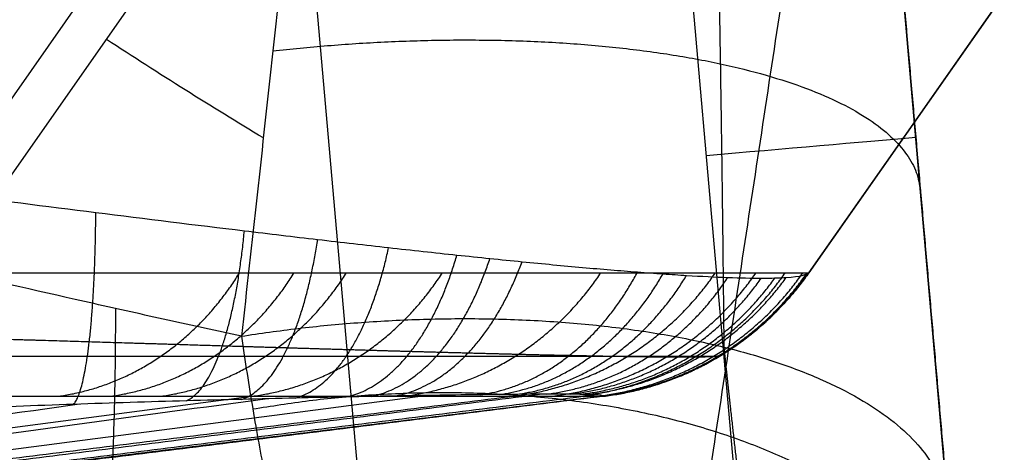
# Model space of a CAD drawing. Header units: millimetres. Extents: x -249 to 249, y -500 to 303.
# Tile 171 of 174: x 136 to 170, y 36 to 50. Entities that reach past the tile are written whole.
import ezdxf

# ---------------------------------------------------------------- set-up
doc = ezdxf.new("R2010")
doc.units = ezdxf.units.MM
doc.header["$MEASUREMENT"] = 0
doc.layers.add('Predefinito', color=7, linetype='Continuous', true_color=0x000000)

# ---------------------------------------------------------------- blocks, each defined once
blk = doc.blocks.new('FORMA50 LAVABO')
at = {"layer": 'Predefinito'}
for p, q in [((239.507, -2.132, -46.491), (163.024, -111.361, -46.491)), ((163.028, -111.356, 0), (239.507, -2.132, 0)), ((163.044, -111.333, -63.721), (239.507, -2.132, -92.981)), ((133.727, -108.663, -90.884), (207.219, -3.706, -119.007)), ((149.677, -140.436, -226.163), (138.665, -14.564, -215.151)), ((169.601, -140.436, -206.239), (158.589, -14.564, -195.227)), ((158.589, -14.564, -150.511), (169.601, -140.436, -150.511)), ((170, -145, -250), (163.362, -69.128, -250)), ((156.248, -69.751, -247), (162.831, -145, -247)), ((133.727, -111.251, -100.543), (145.903, -93.862, -105.202))]:
    blk.add_line(p, q, dxfattribs=at)
at = {"layer": 'Predefinito', "extrusion": (0.56024, 0.800106, -0.214388)}
blk.add_arc((-167.416, -61.742, 17.224), 40, 252.2196, 261.4627, dxfattribs=at)
at = {"layer": 'Predefinito', "extrusion": (-0.087156, 0.996195, 0)}
blk.add_arc((-149.574, -257, -120.874), 10, 90, 135.573, dxfattribs=at)
at = {"layer": 'Predefinito'}
for points, degree in [([(139.163, -4.785, 206.534), (130.32, -77.392, 194.978), (121.476, -150, 183.422)], 2), ([(176.891, -4.785, 175.306), (165.855, -77.392, 165.805), (154.82, -150, 156.304)], 2), ([(144.206, -115.547, 59.67), (88.94, -122.773, 40.63), (33.673, -130, 21.59)], 2), ([(153.044, -115.546, 30.545), (94.926, -122.773, 23.102), (36.808, -130, 15.658)], 2), ([(156.061, -115.545, 0.337), (97.486, -122.772, 4.802), (38.912, -130, 9.267)], 2), ([(150.108, -115.521, -76.813), (94.512, -122.761, -43.03), (38.916, -130, -9.248)], 2), ([(153.966, -115.478, -71.929), (96.555, -122.739, -40.081), (39.143, -130, -8.234)], 2), ([(155.826, -115.501, -66.277), (97.588, -122.75, -36.728), (39.351, -130, -7.179)], 2), ([(156.064, -115.547, -60.67), (97.803, -122.774, -33.356), (39.541, -130, -6.042)], 2), ([(156.066, -115.547, -15.294), (97.836, -122.774, -4.848), (39.606, -130, 5.599)], 2), ([(156.067, -115.549, -45.234), (98.002, -122.774, -23.748), (39.936, -130, -2.262)], 2), ([(156.068, -115.549, -30.292), (98.016, -122.774, -14.301), (39.964, -130, 1.69)], 2), ([(156.064, -115.547, -60.67), (156.041, -115.55, -61.681), (156.023, -115.544, -62.748), (156.012, -115.529, -63.87)], 3), ([(156.061, -115.545, 0.337), (156.061, -115.545, 0.225), (156.061, -115.545, 0.114), (156.061, -115.545, 0.002)], 3), ([(138.278, -115.816, -82.217), (88.33, -122.908, -46.739), (38.383, -130, -11.26)], 2), ([(144.661, -115.632, -80.324), (91.663, -122.816, -45.287), (38.665, -130, -10.249)], 2)]:
    blk.add_open_spline(points, degree=degree, dxfattribs=at)
for points, knots in [([(145.903, -93.862, -105.202), (145.551, -97.215, -104.304), (145.195, -100.546, -103.305), (144.484, -107.112, -101.123), (144.128, -110.347, -99.939), (143.775, -113.51, -98.672)], [-4.7413746, -4.7413746, -4.7413746, -4.7413746, -4.6174047, -4.6174047, -4.4934347, -4.4934347, -4.4934347, -4.4934347]), ([(133.727, -108.663, -90.884), (135.44, -108.882, -90.825), (137.143, -109.099, -90.644), (140.527, -109.524, -90.022), (142.208, -109.731, -89.581), (144.709, -110.033, -88.696), (145.543, -110.132, -88.362), (147.179, -110.322, -87.622), (147.982, -110.414, -87.216), (149.557, -110.59, -86.33), (150.329, -110.675, -85.85), (151.462, -110.795, -85.069), (151.835, -110.834, -84.798), (152.575, -110.91, -84.235), (152.94, -110.946, -83.942), (154.011, -111.052, -83.041), (154.694, -111.117, -82.407), (156.001, -111.233, -81.066), (156.624, -111.285, -80.359), (157.511, -111.353, -79.242), (157.799, -111.374, -78.858), (158.355, -111.413, -78.076), (158.622, -111.43, -77.679), (159.39, -111.477, -76.469), (159.857, -111.5, -75.637), (160.704, -111.531, -73.923), (161.083, -111.539, -73.042), (161.582, -111.539, -71.68), (161.737, -111.537, -71.219), (162.019, -111.529, -70.296), (162.147, -111.523, -69.833), (162.723, -111.484, -67.511), (162.981, -111.422, -65.628), (163.044, -111.333, -63.721)], [-0.04413738, -0.04413738, -0.04413738, -0.04413738, -0.03861958, -0.03861958, -0.03310177, -0.03310177, -0.03034286, -0.03034286, -0.02758396, -0.02758396, -0.02482686, -0.02482686, -0.02344832, -0.02344832, -0.02206977, -0.02206977, -0.0193116, -0.0193116, -0.01655343, -0.01655343, -0.01517398, -0.01517398, -0.01379452, -0.01379452, -0.01103562, -0.01103562, -0.00827671, -0.00827671, -0.00689726, -0.00689726, -0.00551781, -0.00551781, 0, 0, 0, 0]), ([(0, -111.361, 163.024), (2.667, -111.361, 163.024), (5.335, -111.361, 162.959), (10.663, -111.361, 162.697), (13.325, -111.361, 162.501), (21.288, -111.361, 161.716), (26.572, -111.361, 160.932), (34.421, -111.361, 159.371), (37.024, -111.361, 158.787), (42.199, -111.361, 157.49), (44.771, -111.361, 156.779), (49.876, -111.361, 155.23), (52.41, -111.361, 154.393), (57.433, -111.361, 152.596), (59.922, -111.361, 151.636), (67.313, -111.361, 148.574), (72.139, -111.361, 146.292), (79.192, -111.361, 142.522), (81.513, -111.36, 141.208), (86.086, -111.36, 138.468), (88.34, -111.36, 137.041), (92.776, -111.36, 134.078), (94.959, -111.36, 132.541), (99.247, -111.36, 129.361), (101.352, -111.36, 127.719), (107.541, -111.36, 122.64), (111.501, -111.36, 119.051), (117.162, -111.36, 113.39), (119.002, -111.36, 111.457), (122.585, -111.359, 107.505), (124.328, -111.359, 105.484), (127.713, -111.359, 101.36), (129.354, -111.359, 99.257), (132.532, -111.359, 94.972), (134.069, -111.359, 92.79), (137.033, -111.359, 88.354), (138.46, -111.359, 86.1), (141.203, -111.359, 81.524), (142.519, -111.359, 79.202), (146.291, -111.358, 72.145), (148.575, -111.358, 67.316), (151.637, -111.358, 59.923), (152.598, -111.358, 57.434), (154.395, -111.358, 52.41), (155.232, -111.358, 49.877), (156.781, -111.357, 44.771), (157.493, -111.357, 42.2), (158.789, -111.357, 37.025), (159.374, -111.357, 34.421), (160.935, -111.357, 26.572), (161.719, -111.357, 21.289), (162.504, -111.356, 13.325), (162.701, -111.356, 10.664), (162.963, -111.355, 5.335), (163.028, -111.355, 2.668), (163.028, -111.356, 0)], [0.2551664, 0.2551664, 0.2551664, 0.2551664, 0.2631339, 0.2631339, 0.2711014, 0.2711014, 0.2870363, 0.2870363, 0.2950038, 0.2950038, 0.3029713, 0.3029713, 0.3109388, 0.3109388, 0.3189063, 0.3189063, 0.3348321, 0.3348321, 0.3427951, 0.3427951, 0.350758, 0.350758, 0.35873, 0.35873, 0.3667021, 0.3667021, 0.3826462, 0.3826462, 0.3906136, 0.3906136, 0.3985811, 0.3985811, 0.4065486, 0.4065486, 0.4145161, 0.4145161, 0.4224836, 0.4224836, 0.4304511, 0.4304511, 0.446386, 0.446386, 0.4543535, 0.4543535, 0.462321, 0.462321, 0.4702885, 0.4702885, 0.478256, 0.478256, 0.4941909, 0.4941909, 0.5021584, 0.5021584, 0.5101259, 0.5101259, 0.5101259, 0.5101259]), ([(143.775, -113.51, -98.672), (142.943, -113.33, -98.936), (142.11, -113.149, -99.171), (140.441, -112.78, -99.587), (139.605, -112.594, -99.768), (137.092, -112.029, -100.233), (135.412, -111.643, -100.438), (133.727, -111.251, -100.543)], [0.04744047, 0.04744047, 0.04744047, 0.04744047, 0.05007132, 0.05007132, 0.05270217, 0.05270217, 0.05796387, 0.05796387, 0.05796387, 0.05796387]), ([(163.028, -111.356, 0), (163.026, -111.359, -10.62), (163.024, -111.361, -21.24), (163.024, -111.361, -37.17), (163.024, -111.361, -42.481), (163.025, -111.36, -50.446), (163.025, -111.36, -54.428), (163.025, -111.359, -58.411), (163.026, -111.359, -60.402), (163.025, -111.36, -61.066), (163.031, -111.352, -62.393), (163.036, -111.344, -63.057), (163.044, -111.333, -63.721)], [0, 0, 0, 0, 0.0318604, 0.0318604, 0.04779059, 0.04779059, 0.05575569, 0.05973824, 0.05973824, 0.06172952, 0.06172952, 0.06372079, 0.06372079, 0.06372079, 0.06372079]), ([(143.775, -113.51, -98.672), (143.9, -114.37, -98.277), (144.028, -115.193, -97.823), (144.291, -116.766, -96.804), (144.426, -117.517, -96.237), (144.639, -118.587, -95.301), (144.711, -118.936, -94.973), (144.86, -119.609, -94.293), (144.935, -119.932, -93.942), (145.165, -120.863, -92.855), (145.325, -121.432, -92.088), (145.579, -122.209, -90.87), (145.667, -122.455, -90.452), (145.848, -122.922, -89.594), (145.943, -123.143, -89.151), (146.236, -123.761, -87.801), (146.444, -124.112, -86.871), (146.903, -124.7, -84.938), (147.154, -124.936, -83.936), (147.584, -125.209, -82.355), (147.737, -125.286, -81.814), (148.063, -125.412, -80.709), (148.237, -125.461, -80.143), (148.424, -125.498, -79.56)], [-0.02437083, -0.02437083, -0.02437083, -0.02437083, -0.02132448, -0.02132448, -0.01827813, -0.01827813, -0.01675495, -0.01675495, -0.01523177, -0.01523177, -0.01218542, -0.01218542, -0.01066224, -0.01066224, -0.00913906, -0.00913906, -0.00609271, -0.00609271, -0.00304635, -0.00304635, -0.00152318, -0.00152318, 0, 0, 0, 0]), ([(0, -115.549, 156.068), (2.56, -115.549, 156.068), (5.12, -115.549, 156.005), (10.234, -115.549, 155.753), (12.788, -115.549, 155.564), (20.431, -115.549, 154.81), (25.501, -115.549, 154.056), (33.031, -115.549, 152.554), (35.529, -115.549, 151.992), (40.493, -115.549, 150.745), (42.96, -115.549, 150.06), (47.857, -115.549, 148.571), (50.287, -115.549, 147.767), (55.103, -115.549, 146.039), (57.49, -115.549, 145.116), (64.578, -115.549, 142.172), (69.205, -115.548, 139.978), (75.967, -115.548, 136.354), (78.191, -115.548, 135.091), (82.574, -115.548, 132.458), (84.732, -115.548, 131.087), (88.979, -115.548, 128.242), (91.067, -115.548, 126.768), (95.168, -115.548, 123.719), (97.181, -115.548, 122.144), (101.126, -115.548, 118.898), (103.058, -115.548, 117.227), (106.838, -115.548, 113.793), (108.685, -115.548, 112.03), (112.29, -115.548, 108.416), (114.048, -115.548, 106.566), (117.469, -115.548, 102.781), (119.133, -115.547, 100.848), (122.364, -115.547, 96.902), (123.931, -115.547, 94.89), (126.963, -115.547, 90.792), (128.429, -115.547, 88.707), (131.256, -115.547, 84.466), (132.618, -115.547, 82.312), (135.234, -115.547, 77.939), (136.488, -115.547, 75.72), (138.886, -115.547, 71.227), (140.03, -115.547, 68.951), (142.203, -115.547, 64.348), (143.234, -115.547, 62.02), (145.179, -115.546, 57.32), (146.093, -115.546, 54.946), (147.805, -115.546, 50.16), (148.602, -115.546, 47.746), (150.077, -115.546, 42.884), (150.755, -115.546, 40.436), (151.99, -115.546, 35.51), (152.548, -115.546, 33.034), (154.037, -115.546, 25.569), (154.787, -115.545, 20.547), (155.541, -115.545, 12.983), (155.732, -115.545, 10.456), (155.988, -115.545, 5.398), (156.054, -115.545, 2.867), (156.061, -115.545, 0.337)], [-0.2468575, -0.2468575, -0.2468575, -0.2468575, -0.2391536, -0.2391536, -0.2314498, -0.2314498, -0.216042, -0.216042, -0.2083382, -0.2083382, -0.2006343, -0.2006343, -0.1929304, -0.1929304, -0.1852266, -0.1852266, -0.1698188, -0.1698188, -0.162115, -0.162115, -0.1544111, -0.1544111, -0.1467072, -0.1467072, -0.1390034, -0.1390034, -0.1312995, -0.1312995, -0.1235956, -0.1235956, -0.115894, -0.115894, -0.1081923, -0.1081923, -0.1004907, -0.1004907, -0.092789, -0.092789, -0.0850829, -0.0850829, -0.0773768, -0.0773768, -0.0696708, -0.0696708, -0.0619647, -0.0619647, -0.0542608, -0.0542608, -0.046557, -0.046557, -0.0388531, -0.0388531, -0.0311492, -0.0311492, -0.0157415, -0.0157415, -0.0080376, -0.0080376, -0.0003338, -0.0003338, -0.0003338, -0.0003338]), ([(156.012, -115.529, -63.87), (155.998, -115.51, -65.222), (155.836, -115.497, -66.551), (155.442, -115.486, -68.18), (155.354, -115.484, -68.505), (155.157, -115.481, -69.15), (155.049, -115.48, -69.472), (154.696, -115.478, -70.423), (154.425, -115.477, -71.038), (153.815, -115.479, -72.23), (153.476, -115.48, -72.808), (152.917, -115.485, -73.645), (152.722, -115.487, -73.92), (152.316, -115.491, -74.46), (152.104, -115.493, -74.724), (151.019, -115.506, -76.007), (150.048, -115.521, -76.926), (148.722, -115.545, -77.951), (148.45, -115.55, -78.15), (147.899, -115.56, -78.533), (147.62, -115.566, -78.718), (146.773, -115.583, -79.249), (146.194, -115.596, -79.575), (145.011, -115.623, -80.174), (144.406, -115.638, -80.448), (143.172, -115.669, -80.945), (142.542, -115.686, -81.169), (140.647, -115.739, -81.759), (139.37, -115.779, -82.048), (136.789, -115.867, -82.45), (135.485, -115.916, -82.561), (134.169, -115.972, -82.588)], [-0.03173386, -0.03173386, -0.03173386, -0.03173386, -0.02776713, -0.02776713, -0.02677544, -0.02677544, -0.02578376, -0.02578376, -0.0238004, -0.0238004, -0.02181703, -0.02181703, -0.02082535, -0.02082535, -0.01983366, -0.01983366, -0.01586693, -0.01586693, -0.01487525, -0.01487525, -0.01388356, -0.01388356, -0.0119002, -0.0119002, -0.00991683, -0.00991683, -0.00793347, -0.00793347, -0.00396673, -0.00396673, 0, 0, 0, 0]), ([(156.061, -115.545, 0.002), (156.063, -115.546, -5.359), (156.065, -115.547, -10.492), (156.067, -115.548, -20.568), (156.068, -115.548, -25.511), (156.068, -115.549, -35.381), (156.068, -115.549, -40.308), (156.067, -115.548, -47.813), (156.067, -115.548, -50.334), (156.066, -115.548, -54.166), (156.066, -115.548, -55.452), (156.065, -115.548, -57.397), (156.065, -115.548, -58.047), (156.065, -115.547, -59.028), (156.065, -115.547, -59.355), (156.065, -115.547, -59.847), (156.064, -115.547, -60.011), (156.064, -115.547, -60.258), (156.064, -115.547, -60.34), (156.064, -115.547, -60.505), (156.065, -115.547, -60.588), (156.064, -115.547, -60.67)], [-0.06067211, -0.06067211, -0.06067211, -0.06067211, -0.04550407, -0.04550407, -0.03033602, -0.03033602, -0.01516798, -0.01516798, -0.00758396, -0.00758396, -0.00379195, -0.00379195, -0.00189594, -0.00189594, -0.00094794, -0.00094794, -0.00047394, -0.00047394, -0.00023694, -0.00023694, 0.00000006, 0.00000006, 0.00000006, 0.00000006])]:
    blk.add_open_spline(points, degree=3, knots=knots, dxfattribs=at)
for points, weights, knots in [([(159.835, -94.2, -111.012), (159.908, -97.634, -109.858), (159.971, -100.999, -108.582), (160.074, -107.578, -105.806), (160.114, -110.791, -104.302), (160.142, -113.879, -102.712)], [0.85751880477, 0.851898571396, 0.846135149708, 0.834372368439, 0.828372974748, 0.822284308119], [0, 0, 0, 0, 11.799776, 11.799776, 23.599553, 23.599553, 23.599553, 23.599553]), ([(159.977, -114.184, -63.803), (159.92, -114.202, -65.462), (159.694, -114.214, -67.099), (159.192, -114.221, -69.112), (159.081, -114.222, -69.513), (158.835, -114.223, -70.311), (158.701, -114.223, -70.71), (158.266, -114.222, -71.889), (157.936, -114.22, -72.652), (157.199, -114.212, -74.136), (156.791, -114.206, -74.856), (156.122, -114.194, -75.905), (155.889, -114.19, -76.249), (155.404, -114.18, -76.927), (155.152, -114.175, -77.26), (153.86, -114.148, -78.88), (152.711, -114.12, -80.048), (151.148, -114.078, -81.363), (150.827, -114.07, -81.62), (150.178, -114.052, -82.116), (149.849, -114.043, -82.355), (148.85, -114.015, -83.048), (148.168, -113.995, -83.476), (146.775, -113.954, -84.27), (146.063, -113.933, -84.637), (144.611, -113.889, -85.311), (143.869, -113.866, -85.619), (141.635, -113.798, -86.447), (140.13, -113.751, -86.874), (137.085, -113.659, -87.515), (135.544, -113.613, -87.728), (133.993, -113.569, -87.84)], [0.95615596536, 0.957356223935, 0.958168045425, 0.958685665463, 0.958763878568, 0.958867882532, 0.958893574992, 0.958889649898, 0.958780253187, 0.958356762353, 0.958043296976, 0.9574176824, 0.957183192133, 0.956661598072, 0.95637525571, 0.954832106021, 0.953241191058, 0.95082434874, 0.950317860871, 0.949268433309, 0.948726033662, 0.947047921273, 0.945861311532, 0.943362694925, 0.942052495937, 0.939302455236, 0.937859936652, 0.933415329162, 0.930274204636, 0.923653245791, 0.920173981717, 0.91650345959], [0, 0, 0, 0, 5.536161, 5.536161, 6.920201, 6.920201, 8.304241, 8.304241, 11.072321, 11.072321, 13.840401, 13.840401, 15.224441, 15.224441, 16.608482, 16.608482, 22.144642, 22.144642, 23.528682, 23.528682, 24.912722, 24.912722, 27.680803, 27.680803, 30.448883, 30.448883, 33.216963, 33.216963, 38.753124, 38.753124, 44.289284, 44.289284, 44.289284, 44.289284]), ([(160.142, -113.879, -102.713), (160.254, -114.944, -102.255), (160.365, -115.967, -101.727), (160.586, -117.935, -100.536), (160.696, -118.88, -99.873), (160.833, -120.014, -98.955), (160.86, -120.238, -98.767), (160.915, -120.681, -98.383), (160.943, -120.901, -98.185), (161.025, -121.549, -97.584), (161.079, -121.966, -97.169), (161.242, -123.173, -95.887), (161.349, -123.922, -94.978), (161.51, -124.966, -93.53), (161.564, -125.3, -93.034), (161.673, -125.941, -92.013), (161.728, -126.249, -91.486), (161.894, -127.121, -89.878), (162.005, -127.638, -88.767), (162.234, -128.552, -86.459), (162.353, -128.95, -85.262), (162.544, -129.465, -83.378), (162.611, -129.623, -82.735), (162.748, -129.912, -81.426), (162.819, -130.043, -80.76), (162.895, -130.162, -80.076)], [0.822284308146, 0.82276781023, 0.823304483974, 0.824510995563, 0.825180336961, 0.826126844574, 0.826321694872, 0.826723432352, 0.826930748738, 0.827568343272, 0.828014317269, 0.829424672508, 0.830460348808, 0.832212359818, 0.832829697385, 0.834144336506, 0.834844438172, 0.837063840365, 0.838700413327, 0.842425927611, 0.844512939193, 0.848158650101, 0.849463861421, 0.852261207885, 0.853755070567, 0.855363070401], [0, 0, 0, 0, 5.635931, 5.635931, 11.271863, 11.271863, 12.680846, 12.680846, 14.089828, 14.089828, 16.907794, 16.907794, 22.543726, 22.543726, 25.361691, 25.361691, 28.179657, 28.179657, 33.815588, 33.815588, 39.45152, 39.45152, 42.269485, 42.269485, 45.087451, 45.087451, 45.087451, 45.087451]), ([(0, -114.193, 159.99), (5.218, -114.193, 159.99), (10.454, -114.193, 159.736), (17.02, -114.193, 159.088), (18.332, -114.193, 158.942), (20.944, -114.193, 158.619), (22.245, -114.193, 158.442), (26.137, -114.193, 157.863), (28.715, -114.193, 157.414), (36.395, -114.193, 155.883), (41.447, -114.193, 154.616), (51.415, -114.193, 151.593), (56.331, -114.193, 149.837), (63.602, -114.193, 146.828), (66.01, -114.193, 145.762), (70.782, -114.192, 143.505), (73.131, -114.192, 142.322), (80.065, -114.192, 138.614), (84.541, -114.192, 135.93), (93.201, -114.192, 130.144), (97.387, -114.192, 127.043), (103.445, -114.192, 122.077), (105.428, -114.192, 120.368), (108.347, -114.192, 117.726), (109.311, -114.192, 116.832), (111.219, -114.192, 115.017), (112.165, -114.192, 114.094), (116.828, -114.192, 109.434), (120.345, -114.192, 105.551), (126.966, -114.192, 97.487), (130.069, -114.192, 93.306), (135.864, -114.192, 84.646), (138.555, -114.191, 80.167), (141.656, -114.191, 74.378), (142.263, -114.191, 73.211), (143.45, -114.191, 70.857), (144.03, -114.191, 69.669), (145.721, -114.191, 66.098), (146.786, -114.191, 63.698), (149.794, -114.191, 56.444), (151.552, -114.191, 51.534), (154.582, -114.191, 41.571), (155.854, -114.191, 36.518), (157.393, -114.191, 28.828), (157.844, -114.191, 26.246), (158.621, -114.191, 21.046), (158.947, -114.19, 18.423), (159.468, -114.19, 13.173), (159.663, -114.19, 10.543), (159.859, -114.19, 6.594), (159.908, -114.19, 5.277), (159.957, -114.19, 3.299), (159.969, -114.19, 2.639), (159.985, -114.19, 1.32), (159.989, -114.19, 0.659), (159.989, -114.19, 0.001)], [0.956944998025, 0.956944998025, 0.956944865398, 0.956944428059, 0.956944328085, 0.95694410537, 0.956943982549, 0.956943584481, 0.956943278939, 0.956942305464, 0.956941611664, 0.956939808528, 0.956938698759, 0.956936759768, 0.956936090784, 0.956934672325, 0.95693392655, 0.956931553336, 0.95692977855, 0.956925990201, 0.956924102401, 0.9569209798, 0.956919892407, 0.956918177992, 0.956917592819, 0.956916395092, 0.956915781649, 0.956912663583, 0.956910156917, 0.95690481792, 0.956901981, 0.956896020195, 0.956893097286, 0.956889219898, 0.956888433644, 0.956886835, 0.956886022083, 0.95688355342, 0.956881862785, 0.956876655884, 0.956873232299, 0.956866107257, 0.95686240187, 0.956856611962, 0.9568547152, 0.956850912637, 0.956849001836, 0.956845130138, 0.956843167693, 0.956840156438, 0.956839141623, 0.956837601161, 0.956837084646, 0.956836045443, 0.956834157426, 0.956837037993], [0, 0, 0, 0, 16.009418, 16.009418, 20.011773, 20.011773, 24.014128, 24.014128, 32.018837, 32.018837, 48.028255, 48.028255, 64.037674, 64.037674, 72.042383, 72.042383, 80.047092, 80.047092, 96.05651, 96.05651, 112.065929, 112.065929, 120.070638, 120.070638, 124.072993, 124.072993, 128.075347, 128.075347, 144.084765, 144.084765, 160.094184, 160.094184, 176.103602, 176.103602, 180.105957, 180.105957, 184.108311, 184.108311, 192.113021, 192.113021, 208.122439, 208.122439, 224.131857, 224.131857, 232.136567, 232.136567, 240.141276, 240.141276, 248.145985, 248.145985, 252.14834, 252.14834, 254.149517, 254.149517, 256.150694, 256.150694, 256.150694, 256.150694]), ([(159.989, -114.19, 0.001), (159.99, -114.191, -10.618), (159.99, -114.192, -21.24), (159.99, -114.193, -37.17), (159.99, -114.193, -42.481), (159.99, -114.192, -50.446), (159.99, -114.192, -53.101), (159.99, -114.192, -57.084), (159.99, -114.192, -58.412), (159.99, -114.192, -59.905), (159.99, -114.192, -60.071), (159.99, -114.192, -60.32), (159.99, -114.192, -60.403), (159.99, -114.192, -60.569), (159.99, -114.192, -60.651), (159.986, -114.194, -61.078), (159.983, -114.195, -61.419), (159.977, -114.195, -62.442), (159.976, -114.191, -63.122), (159.977, -114.184, -63.803)], [0.956837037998, 0.956894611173, 0.956936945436, 0.956947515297, 0.956942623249, 0.95692474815, 0.956917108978, 0.956903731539, 0.956898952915, 0.956893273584, 0.956892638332, 0.956891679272, 0.956891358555, 0.956890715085, 0.95689463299, 0.956791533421, 0.956710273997, 0.956469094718, 0.956311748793, 0.956155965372], [0, 0, 0, 0, 31.936549, 31.936549, 47.904824, 47.904824, 55.888961, 55.888961, 59.88103, 59.88103, 60.380038, 60.380038, 60.629542, 60.629542, 60.879047, 60.879047, 61.877064, 61.877064, 63.873098, 63.873098, 63.873098, 63.873098])]:
    blk.add_rational_spline(points, weights, degree=3, knots=knots, dxfattribs=at)
for points, weights, degree in [([(165.827, -97.296, -124.521), (166.493, -104.915, -122.479), (167.142, -112.335, -119.855), (167.764, -119.441, -116.688)], [1, 0.994883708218, 0.994883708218, 1], 3), ([(144.84, -103.829, -102.214), (166.188, -101.431, -100.715), (166.812, -108.561, -121.026)], [1, 0.680507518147, 1], 2), ([(138.079, -115.823, -82.249), (138.795, -115.038, -88.25), (138.835, -109.311, -90.333)], [1.00000098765, 0.853927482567, 0.999998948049], 2), ([(141.91, -115.704, -81.366), (143.394, -115.019, -86.715), (143.875, -109.932, -88.991)], [1.00000003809, 0.872756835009, 0.999999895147], 2), ([(143.789, -115.653, -80.696), (145.636, -115.012, -85.688), (146.361, -110.227, -87.992)], [0.999999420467, 0.88135517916, 1.00000012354], 2), ([(145.603, -115.609, -79.874), (147.794, -115.008, -84.49), (148.77, -110.502, -86.773)], [0.999999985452, 0.889224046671, 0.999999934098], 2), ([(147.338, -115.572, -78.895), (149.856, -115.004, -83.115), (151.086, -110.755, -85.328)], [0.999999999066, 0.896333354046, 0.999999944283], 2), ([(148.175, -115.555, -78.342), (150.85, -115.003, -82.356), (152.206, -110.872, -84.515)], [1.00000159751, 0.899585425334, 1.00000014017], 2), ([(148.987, -115.54, -77.746), (151.815, -115.002, -81.548), (153.297, -110.982, -83.642)], [1.0000000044, 0.902615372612, 1.00000011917], 2), ([(137.576, -115.547, 73.682), (141.464, -115, 75.765), (143.712, -111.359, 76.969)], [0.999999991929, 0.913779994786, 0.999999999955], 2), ([(139.351, -115.547, 70.266), (143.29, -115, 72.253), (145.567, -111.358, 73.401)], [0.999999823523, 0.913775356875, 0.999999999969], 2), ([(141.046, -115.547, 66.798), (145.033, -115, 68.687), (147.338, -111.358, 69.778)], [1.00000001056, 0.913770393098, 0.999999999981], 2), ([(144.162, -115.547, 59.776), (148.238, -115, 61.466), (150.594, -111.358, 62.443)], [0.999999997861, 0.91376025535, 1], 2), ([(149.311, -115.546, 45.41), (153.533, -115, 46.694), (155.973, -111.358, 47.437)], [1.00000027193, 0.91373920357, 0.999999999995], 2), ([(151.887, -115.496, -74.981), (155.27, -115, -77.897), (157.215, -111.331, -79.614)], [1.00000000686, 0.912133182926, 1.00000013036], 2), ([(152.519, -115.489, -74.19), (156.028, -114.999, -76.872), (158.077, -111.394, -78.467)], [1.00000216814, 0.913843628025, 1.00000015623], 2), ([(153.029, -115.546, 30.621), (157.357, -115, 31.487), (159.858, -111.357, 31.987)], [0.999999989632, 0.913717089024, 1], 2), ([(153.104, -115.483, -73.366), (156.732, -114.999, -75.811), (158.878, -111.446, -77.276)], [1.00000003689, 0.915252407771, 1.00000002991], 2), ([(154.12, -115.478, -71.634), (157.968, -115, -73.597), (160.281, -111.516, -74.78)], [0.999999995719, 0.917137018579, 0.999999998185], 2), ([(154.348, -115.545, 23.066), (158.714, -115, 23.718), (161.237, -111.357, 24.096)], [0.999999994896, 0.913705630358, 1.00000000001], 2), ([(154.931, -115.479, -69.789), (158.973, -115.001, -71.257), (161.415, -111.539, -72.134)], [1.00000000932, 0.917784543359, 0.999999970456], 2), ([(155.256, -115.483, -68.827), (159.385, -115.002, -70.042), (161.878, -111.533, -70.758)], [0.99999978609, 0.917631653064, 1.00000042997], 2), ([(155.299, -115.545, 15.41), (159.692, -115, 15.846), (162.231, -111.356, 16.098)], [1.00000002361, 0.913694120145, 1], 2), ([(155.521, -115.488, -67.855), (159.73, -115.003, -68.816), (162.262, -111.515, -69.369)], [0.99999999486, 0.917164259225, 1.00000005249], 2), ([(155.871, -115.545, 7.716), (160.28, -115, 7.935), (162.829, -111.356, 8.061)], [1.00000016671, 0.913674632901, 1.00001520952], 2), ([(156.012, -115.529, -63.87), (160.47, -115.009, -63.811), (163.044, -111.333, -63.721)], [0.999999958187, 0.912311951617, 1], 2), ([(156.013, -115.545, 3.861), (160.427, -115, 3.97), (162.978, -111.355, 4.033)], [1.00001334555, 0.913661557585, 1.00001599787], 2), ([(156.041, -115.547, -61.785), (160.469, -115.009, -61.763), (163.028, -111.356, -61.73)], [1.00000033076, 0.913259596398, 1], 2), ([(156.049, -115.545, 1.931), (160.464, -115, 1.986), (163.016, -111.356, 2.017)], [1.00001219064, 0.913661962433, 1.00001014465], 2), ([(163.028, -111.356, 0), (160.476, -115, 0.001), (156.061, -115.545, 0.002)], [0.999999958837, 0.913674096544, 1], 2), ([(156.063, -115.547, -60.739), (160.475, -115.001, -60.737), (163.026, -111.359, -60.734)], [0.999999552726, 0.913746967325, 1.00000256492], 2), ([(156.064, -115.547, -60.238), (160.476, -115, -60.237), (163.026, -111.359, -60.236)], [1, 0.913784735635, 0.999998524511], 2), ([(156.064, -115.547, -60.487), (160.476, -115, -60.486), (163.026, -111.359, -60.485)], [0.999997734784, 0.913783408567, 0.999999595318], 2), ([(156.065, -115.547, -59.74), (160.476, -115, -59.739), (163.026, -111.359, -59.738)], [1, 0.913787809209, 1], 2), ([(156.065, -115.548, -55.757), (160.476, -115, -55.756), (163.025, -111.36, -55.756)], [0.999999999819, 0.913816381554, 0.999999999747], 2), ([(156.067, -115.548, -47.791), (160.476, -115, -47.791), (163.024, -111.361, -47.791)], [1.00000000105, 0.913861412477, 1], 2), ([(156.068, -115.549, -31.86), (160.476, -115, -31.86), (163.024, -111.361, -31.86)], [1.00000001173, 0.91388797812, 1], 2), ([(138.231, -125.744, -83.55), (139.507, -124.154, -95.668), (139.511, -112.573, -99.779)], [0.99999997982, 0.852012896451, 0.999999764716], 2), ([(143.775, -113.51, -98.672), (166.925, -109.85, -95.006), (167.764, -119.441, -116.688)], [1, 0.644568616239, 1], 2), ([(144.159, -115.98, -97.313), (167.11, -111.959, -94.111), (168.197, -124.393, -114.045)], [0.99999999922, 0.647812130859, 1.0000066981], 2)]:
    blk.add_rational_spline(points, weights, degree=degree, dxfattribs=at)
blk = doc.blocks.new('MBF 50 S')
at = {"layer": 'Predefinito'}
blk.add_blockref('FORMA50 LAVABO', (0, 153, 250), dxfattribs=at)

msp = doc.modelspace()

# ---------------------------------------------------------------- block references
at = {"layer": 'Predefinito'}
msp.add_blockref('MBF 50 S', (0, 0), dxfattribs=at)

doc.saveas('drawing.dxf')
